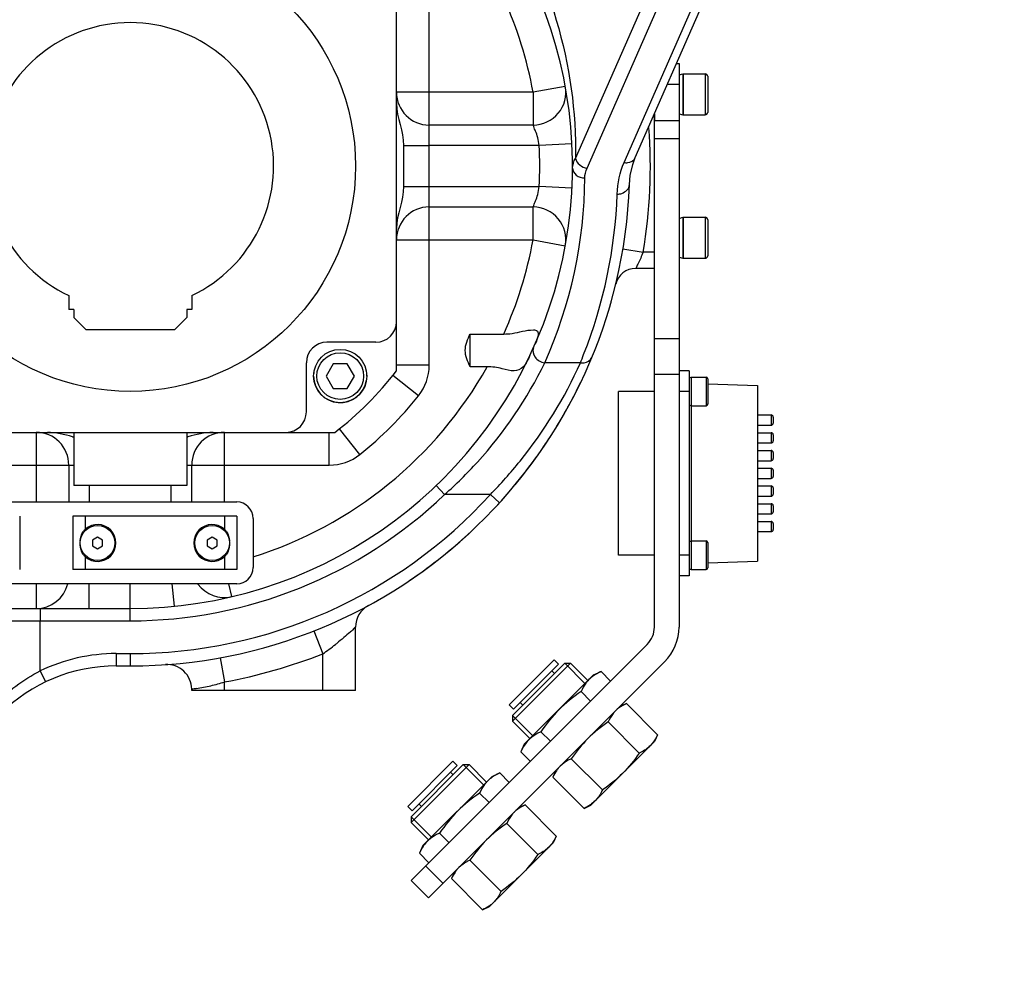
# Model space of a CAD drawing. Header units: millimetres. Extents: x 0 to 11890, y 0 to 8410.
# Tile 120 of 190: x 7767 to 8008, y 2105 to 2339. Entities that reach past the tile are written whole.
import ezdxf

# ---------------------------------------------------------------- set-up
doc = ezdxf.new("R2010")
doc.units = ezdxf.units.MM
doc.header["$LTSCALE"] = 653.95
doc.layers.get('0').update_dxf_attribs({"linetype": 'CONTINUOUS'})
for name, color, linetype in [('304103000081DXF_CONTINUOUS_LINE', 7, 'CONTINUOUS'), ('304105000021DXF_CONTINUOUS_LINE', 7, 'CONTINUOUS'), ('304105000321DXF_CONTINUOUS_LINE', 7, 'CONTINUOUS'), ('304105000322DXF_CONTINUOUS_LINE', 7, 'CONTINUOUS'), ('304110000233DXF_CONTINUOUS_LINE', 7, 'CONTINUOUS'), ('304304000102DXF_CONTINUOUS_LINE', 7, 'CONTINUOUS'), ('501023000020DXF_CONTINUOUS_LINE', 7, 'CONTINUOUS'), ('501023000058DXF_CONTINUOUS_LINE', 7, 'CONTINUOUS'), ('501023000091DXF_CONTINUOUS_LINE', 7, 'CONTINUOUS'), ('501025000002DXF_CONTINUOUS_LINE', 7, 'CONTINUOUS'), ('604006000001DXF_CONTINUOUS_LINE', 7, 'CONTINUOUS'), ('604006000004DXF_CONTINUOUS_LINE', 7, 'CONTINUOUS'), ('604006000006DXF_CONTINUOUS_LINE', 7, 'CONTINUOUS'), ('627001000004DXF_CONTINUOUS_LINE', 7, 'CONTINUOUS'), ('R180-1-YUNDONGFANWDXF_DIMENSION', 7, 'CONTINUOUS')]:
    doc.layers.add(name, color=color, linetype=linetype)
doc.styles.get("Standard").update_dxf_attribs({"font": 'txt', "width": 0.7})
doc.dimstyles.new('DIMSTYLE_1', dxfattribs={"dimtxt": 100, "dimasz": 60, "dimexe": 5, "dimexo": 0.2, "dimgap": 2.5, "dimtad": 1, "dimdsep": 46, "dimtxsty": 'Standard', "dimblk": '_FILLED', "dimblk1": '_FILLED', "dimblk2": '_FILLED', "dimcen": 0.09, "dimclrt": 5, "dimazin": 2, "dimtp": 0.01, "dimtm": 0.01, "dimtfac": 1, "dimtofl": 0, "dimtmove": 0, "dimatfit": 3, "dimldrblk": '_FILLED', "dimfxl": 0, "dimtolj": 1, "dimarcsym": 0})
doc.dimstyles.new('DIMSTYLE_3', dxfattribs={"dimtxt": 100, "dimasz": 60, "dimexe": 5, "dimexo": 0.2, "dimtad": 1, "dimdsep": 46, "dimtxsty": 'Standard', "dimblk": '_FILLED', "dimblk1": '_FILLED', "dimblk2": '_FILLED', "dimcen": 0.09, "dimclrt": 5, "dimazin": 2, "dimtp": 0.01, "dimtm": 0.01, "dimtfac": 1, "dimtofl": 0, "dimtmove": 0, "dimatfit": 3, "dimldrblk": '_FILLED', "dimfxl": 0, "dimtolj": 1, "dimarcsym": 0})

# ---------------------------------------------------------------- blocks, each defined once
blk = doc.blocks.new('_FILLED')
at = {"color": 0, "linetype": 'ByBlock'}
blk.add_solid([(0, 0), (-1, 0.1667), (-1, -0.1667)], dxfattribs=at)
blk = doc.blocks.new('*D10')
at = {"layer": 'R180-1-YUNDONGFANWDXF_DIMENSION', "color": 2, "linetype": 'Continuous'}
for p, q in [((5880.19, 2302.8), (9517.25, 3075.58)), ((8968.84, 2959.06), (5880.19, 2302.8)), ((8968.84, 2959.06), (8968.84, 2959.06))]:
    blk.add_line(p, q, dxfattribs=at)
at = {"layer": 'R180-1-YUNDONGFANWDXF_DIMENSION', "color": 2, "linetype": 'Continuous', "xscale": 60, "yscale": 60, "zscale": 60, "rotation": 191.9960419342}
blk.add_blockref('_FILLED', (8968.84, 2959.06), dxfattribs=at)
blk = doc.blocks.new('*D11')
at = {"layer": 'R180-1-YUNDONGFANWDXF_DIMENSION', "color": 2, "linetype": 'Continuous'}
for p, q in [((7289.61, 2750.8), (7289.61, 1625.18)), ((8189.61, 2750.8), (8189.61, 1625.18)), ((7289.61, 1675.18), (7739.61, 1675.18)), ((8189.61, 1675.18), (7739.61, 1675.18))]:
    blk.add_line(p, q, dxfattribs=at)
at = {"layer": 'R180-1-YUNDONGFANWDXF_DIMENSION', "color": 2, "linetype": 'Continuous', "xscale": 60, "yscale": 60, "zscale": 60, "rotation": 180}
blk.add_blockref('_FILLED', (7289.61, 1675.18), dxfattribs=at)
at = {"layer": 'R180-1-YUNDONGFANWDXF_DIMENSION', "color": 2, "linetype": 'Continuous', "xscale": 60, "yscale": 60, "zscale": 60}
blk.add_blockref('_FILLED', (8189.61, 1675.18), dxfattribs=at)
blk = doc.blocks.new('*D12')
at = {"layer": 'R180-1-YUNDONGFANWDXF_DIMENSION', "color": 2, "linetype": 'Continuous'}
for p, q in [((7058.28, 2975.8), (7058.28, 1402.59)), ((8408.28, 2975.8), (8408.28, 1402.59)), ((7058.28, 1452.59), (7733.28, 1452.59)), ((8408.28, 1452.59), (7733.28, 1452.59))]:
    blk.add_line(p, q, dxfattribs=at)
at = {"layer": 'R180-1-YUNDONGFANWDXF_DIMENSION', "color": 2, "linetype": 'Continuous', "xscale": 60, "yscale": 60, "zscale": 60, "rotation": 180}
blk.add_blockref('_FILLED', (7058.28, 1452.59), dxfattribs=at)
at = {"layer": 'R180-1-YUNDONGFANWDXF_DIMENSION', "color": 2, "linetype": 'Continuous', "xscale": 60, "yscale": 60, "zscale": 60}
blk.add_blockref('_FILLED', (8408.28, 1452.59), dxfattribs=at)

msp = doc.modelspace()

# ---------------------------------------------------------------- linework, layer by layer
at = {"layer": '304103000081DXF_CONTINUOUS_LINE', "color": 9, "linetype": 'Continuous'}
for p, q in [((7902.891, 2304.669), (7932.596, 2372.302)), ((7905.745, 2302.256), (7936.193, 2371.583)), ((7914.769, 2303.652), (7941.845, 2365.302)), ((7867.193, 2254.192), (7867.193, 2351.413)), ((7892.559, 2320.802), (7859.193, 2320.802)), ((7900.429, 2322.242), (7892.559, 2320.802)), ((7892.559, 2320.802), (7892.559, 2312.802)), ((7902.058, 2308.202), (7894.068, 2307.802)), ((7860.948, 2307.8), (7867.193, 2307.801)), ((7894.068, 2307.803), (7867.193, 2307.802)), ((7860.948, 2297.805), (7867.193, 2297.804)), ((7867.193, 2297.802), (7894.068, 2297.802)), ((7902.058, 2297.402), (7894.068, 2297.802)), ((7892.559, 2284.802), (7892.559, 2292.802)), ((7859.193, 2284.802), (7892.559, 2284.802)), ((7892.559, 2284.802), (7900.429, 2283.362)), ((7914.513, 2282.629), (7919.445, 2281.802)), ((7922.193, 2281.802), (7919.445, 2281.802)), ((7867.193, 2254.192), (7859.193, 2254.192)), ((7904.112, 2254.796), (7895.396, 2254.795)), ((7864.577, 2246.713), (7858.321, 2251.699)), ((7850.282, 2232.418), (7845.296, 2238.674)), ((7771.193, 2237.802), (7771.193, 2220.802)), ((7817.193, 2220.802), (7817.193, 2237.802)), ((7842.803, 2229.802), (7842.803, 2237.802)), ((7745.582, 2229.802), (7780.393, 2229.802)), ((7807.993, 2229.802), (7842.803, 2229.802)), ((7784.193, 2224.802), (7784.193, 2220.802)), ((7804.193, 2220.802), (7804.193, 2224.802)), ((7868.879, 2224.79), (7870.954, 2222.623)), ((7882.126, 2222.623), (7870.955, 2222.624)), ((7882.126, 2222.623), (7884.343, 2220.602)), ((7771.193, 2200.802), (7771.193, 2194.802)), ((7784.193, 2194.802), (7784.193, 2200.802)), ((7794.193, 2191.802), (7794.193, 2200.802)), ((7804.993, 2195.344), (7804.444, 2200.802)), ((7819.033, 2197.698), (7818.299, 2200.802)), ((7772.193, 2194.802), (7772.193, 2191.802)), ((7740.986, 2191.802), (7794.193, 2191.802)), ((7772.194, 2179.587), (7772.193, 2191.802)), ((7838.99, 2189.324), (7841.193, 2183.744)), ((7790.761, 2183.802), (7794.193, 2183.802)), ((7790.761, 2183.802), (7790.761, 2180.802)), ((7794.193, 2183.802), (7794.193, 2180.802)), ((7841.193, 2174.802), (7841.193, 2183.744)), ((7816.115, 2182.788), (7817.193, 2176.886)), ((7772.193, 2179.587), (7773.488, 2176.881)), ((7817.193, 2174.802), (7817.191, 2176.885))]:
    msp.add_line(p, q, dxfattribs=at)
at = {"layer": '304103000081DXF_CONTINUOUS_LINE', "color": 7, "linetype": 'Continuous'}
for p, q in [((7917.516, 2304.859), (7944.083, 2365.35)), ((7922.193, 2315.508), (7922.193, 2313.805)), ((7892.559, 2312.802), (7867.193, 2312.802)), ((7860.948, 2307.8), (7860.948, 2297.805)), ((7916.108, 2298.266), (7916.108, 2298.268)), ((7867.193, 2292.802), (7892.559, 2292.802)), ((7922.193, 2277.802), (7917.599, 2277.802)), ((7877.193, 2261.802), (7885.401, 2261.802)), ((7877.193, 2253.802), (7877.193, 2261.802)), ((7881.365, 2253.802), (7877.193, 2253.802)), ((7779.193, 2229.802), (7779.193, 2220.802)), ((7809.193, 2220.802), (7809.193, 2229.802)), ((7672.39, 2194.802), (7794.193, 2194.802)), ((7849.193, 2174.802), (7849.193, 2190.272)), ((7790.761, 2180.802), (7794.193, 2180.802)), ((7809.193, 2174.802), (7809.193, 2175.119)), ((7849.193, 2174.802), (7809.193, 2174.802))]:
    msp.add_line(p, q, dxfattribs=at)
msp.add_lwpolyline([(7916.108, 2298.266), (7916.302, 2300.511), (7916.879, 2303.141), (7917.516, 2304.86)], dxfattribs=at)
for centre, radius, start, end in [((7794.193, 2302.802), 108, 270, 48.15248), ((7867.193, 2320.802), 8, 180, 270), ((7892.559, 2320.802), 8, 270, 10.36976), ((7794.193, 2302.802), 122, 270, 357.87032), ((7867.193, 2284.802), 8, 90, 180), ((7892.56, 2284.802), 8, 349.62942, 90.00061), ((7917.599, 2272.802), 5, 90, 166.33763), ((7794.193, 2302.802), 122, 343.83855, 344.32824), ((7794.193, 2302.802), 122, 328.65569, 334.3489), ((7771.193, 2229.802), 8, 0, 90), ((7798.46, 2306.209), 71.871, 255.20592, 255.43981), ((7789.92, 2306.228), 71.891, 284.56012, 284.79396), ((7817.193, 2229.802), 8, 90, 180), ((7794.193, 2302.802), 122, 325.75656, 327.6273), ((7794.193, 2302.802), 122, 320.37539, 324.48029), ((7794.193, 2302.802), 122, 317.28325, 318.6603), ((7794.193, 2302.802), 122, 309.10057, 313.01873), ((7794.193, 2302.802), 122, 303.90185, 307.94331), ((7771.193, 2202.802), 8, 270, 345.43769), ((7817.193, 2205.483), 8, 215.96509, 283.29707), ((7855.193, 2190.272), 6, 118.45897, 179.99885), ((7794.193, 2302.802), 122, 299.27959, 299.85902), ((7790.761, 2140.802), 40, 90, 135.00095), ((7803.193, 2175.119), 6, 0.00002, 94.03194)]:
    msp.add_arc(centre, radius, start, end, dxfattribs=at)
at = {"layer": '304103000081DXF_CONTINUOUS_LINE', "color": 9, "linetype": 'Continuous'}
for centre, radius, start, end in [((7794.193, 2302.802), 100, 10.36976, 24.20483), ((7794.193, 2302.802), 127, 350.4822, 4.24077), ((7794.193, 2302.802), 100, 357.13352, 2.8665), ((7794.198, 2300.388), 110.995, 335.74639, 359.74), ((7794.199, 2300.388), 118.994, 338.49478, 357.87059), ((7794.193, 2302.802), 100, 335.79517, 349.63024), ((7794.135, 2300.418), 119.065, 337.46999, 338.49277), ((7794.193, 2302.802), 100, 287.46458, 330.65942), ((7855.193, 2254.192), 12, 321.44877, 360), ((7794.193, 2302.802), 90, 308.55123, 321.44877), ((7842.803, 2241.802), 12, 270, 308.55123), ((7794.193, 2302.802), 111, 270, 313.75271), ((7794.193, 2302.802), 119, 270, 317.64097), ((7805.217, 2235.75), 63.237, 304.67418, 308.19072), ((7803.768, 2237.606), 65.591, 308.1828, 308.52641), ((7790.761, 2140.802), 43, 90, 115.58178), ((7794.193, 2302.802), 128, 280.35096, 291.5423), ((7803.835, 2218.252), 43.465, 278.57547, 283.36483), ((7803.474, 2219.758), 45.014, 283.36908, 287.74215)]:
    msp.add_arc(centre, radius, start, end, dxfattribs=at)
for points, knots in [([(7875.488, 2382.302), (7878.656, 2378.305), (7894.487, 2355.671), (7903.419, 2327.232), (7902.891, 2304.669)], [0, 0, 0, 0, 0.1843441, 1, 1, 1, 1]), ([(7894.068, 2307.803), (7893.984, 2308.449), (7893.727, 2309.614), (7893.318, 2311.245), (7892.742, 2312.05), (7892.701, 2312.777), (7892.559, 2312.802)], [0, 0, 0, 0, 0.3728617, 0.6936575, 0.9175959, 1, 1, 1, 1]), ([(7914.769, 2303.652), (7915.061, 2303.607), (7916.092, 2303.551), (7917.216, 2304.178), (7917.516, 2304.859)], [0, 0, 0, 0, 0.2843017, 1, 1, 1, 1]), ([(7902.192, 2302.311), (7902.189, 2301.67), (7902.987, 2300.279), (7904.444, 2299.886), (7905.192, 2299.885)], [0, 0, 0, 0, 0.4618231, 1, 1, 1, 1]), ([(7892.559, 2292.802), (7892.69, 2292.862), (7892.756, 2293.509), (7893.31, 2294.384), (7893.73, 2295.982), (7893.984, 2297.156), (7894.068, 2297.802)], [0, 0, 0, 0, 0.0824211, 0.3063609, 0.6271507, 1, 1, 1, 1]), ([(7913.11, 2295.967), (7913.49, 2295.962), (7914.802, 2296.098), (7916.072, 2297.32), (7916.108, 2298.266)], [0, 0, 0, 0, 0.2860003, 1, 1, 1, 1]), ([(7919.445, 2281.802), (7919.255, 2281.299), (7918.857, 2280.387), (7918.346, 2279.088), (7917.797, 2278.43), (7917.722, 2277.825), (7917.599, 2277.802)], [0, 0, 0, 0, 0.3658692, 0.6864365, 0.9148822, 1, 1, 1, 1]), ([(7892.661, 2258.439), (7892.348, 2257.745), (7892.836, 2255.77), (7894.493, 2254.938), (7895.396, 2254.794)], [0, 0, 0, 0, 0.4541912, 1, 1, 1, 1]), ([(7904.111, 2254.794), (7904.408, 2254.751), (7905.456, 2254.703), (7906.593, 2255.36), (7906.882, 2256.057)], [0, 0, 0, 0, 0.2843712, 1, 1, 1, 1]), ([(7870.954, 2222.624), (7873.762, 2225.124), (7883.387, 2234.633), (7891.142, 2246.011), (7895.396, 2254.795)], [0, 0, 0, 0, 0.2780769, 1, 1, 1, 1]), ([(7882.126, 2222.623), (7884.673, 2225.221), (7893.349, 2234.957), (7900.286, 2246.219), (7904.112, 2254.796)], [0, 0, 0, 0, 0.2792114, 1, 1, 1, 1]), ([(7849.193, 2190.272), (7849.227, 2190.443), (7848.402, 2189.35), (7847.771, 2189.046), (7846.237, 2187.566), (7845.207, 2186.757), (7844.623, 2186.292)], [0, 0, 0, 0, 0.086257, 0.3139445, 0.6307989, 1, 1, 1, 1]), ([(7810.317, 2175.273), (7810.038, 2175.231), (7809.906, 2175.099), (7809.123, 2175.185), (7809.193, 2175.119)], [0, 0, 0, 0, 0.7454078, 1, 1, 1, 1])]:
    msp.add_open_spline(points, degree=3, knots=knots, dxfattribs=at)
at = {"layer": '304103000081DXF_CONTINUOUS_LINE', "color": 7, "linetype": 'Continuous'}
for points in [[(7859.193, 2318.049), (7859.193, 2314.583), (7860.949, 2311.266), (7860.948, 2307.8)], [(7860.948, 2297.805), (7860.949, 2294.338), (7859.193, 2291.022), (7859.193, 2287.555)], [(7893.797, 2261.478), (7893.667, 2260.726), (7893.348, 2260.016), (7893.046, 2259.314)], [(7780.108, 2236.72), (7778.092, 2237.252), (7776.031, 2237.802), (7773.946, 2237.802)], [(7814.44, 2237.802), (7812.354, 2237.802), (7810.294, 2237.252), (7808.277, 2236.72)]]:
    msp.add_open_spline(points, degree=3, dxfattribs=at)
at = {"layer": '304103000081DXF_CONTINUOUS_LINE', "color": 9, "linetype": 'Continuous'}
for points in [[(7902.192, 2302.311), (7902.195, 2303.131), (7902.491, 2303.954), (7902.891, 2304.669)], [(7902.891, 2304.669), (7903.155, 2303.451), (7904.514, 2302.447), (7905.745, 2302.256)], [(7913.11, 2295.967), (7913.208, 2298.586), (7913.715, 2301.253), (7914.769, 2303.652)], [(7905.192, 2299.885), (7905.195, 2300.696), (7905.418, 2301.513), (7905.745, 2302.256)], [(7761.026, 2171.208), (7764.22, 2174.593), (7768.044, 2177.481), (7772.194, 2179.587)]]:
    msp.add_open_spline(points, degree=3, dxfattribs=at)
at = {"layer": '304103000081DXF_CONTINUOUS_LINE', "color": 7, "linetype": 'Continuous'}
for points, knots in [([(7885.401, 2261.802), (7886.073, 2261.802), (7888.506, 2261.968), (7890.861, 2262.802), (7892.62, 2262.802)], [0, 0, 0, 0, 0.2763061, 1, 1, 1, 1]), ([(7892.62, 2262.802), (7892.969, 2262.802), (7893.832, 2262.701), (7893.856, 2261.82), (7893.797, 2261.478)], [0, 0, 0, 0, 0.5011038, 1, 1, 1, 1]), ([(7877.193, 2253.802), (7876.59, 2255.057), (7875.394, 2257.802), (7876.59, 2260.548), (7877.193, 2261.802)], [0, 0, 0, 0, 0.4999997, 1, 1, 1, 1]), ([(7891.753, 2256.481), (7891.289, 2255.518), (7890.59, 2253.724), (7888.72, 2252.802), (7887.937, 2252.802)], [0, 0, 0, 0, 0.5770115, 1, 1, 1, 1]), ([(7887.937, 2252.802), (7886.94, 2252.802), (7884.787, 2253.466), (7882.584, 2253.802), (7881.365, 2253.802)], [0, 0, 0, 0, 0.4500604, 1, 1, 1, 1])]:
    msp.add_open_spline(points, degree=3, knots=knots, dxfattribs=at)
at = {"layer": '304105000021DXF_CONTINUOUS_LINE', "color": 7, "linetype": 'Continuous'}
for p, q in [((7767.193, 2217.302), (7767.193, 2204.302)), ((7820.193, 2217.302), (7780.193, 2217.302)), ((7780.193, 2217.302), (7780.193, 2204.302)), ((7820.193, 2217.302), (7820.193, 2204.302)), ((7820.193, 2204.302), (7780.193, 2204.302))]:
    msp.add_line(p, q, dxfattribs=at)
at = {"layer": '304105000021DXF_CONTINUOUS_LINE', "color": 9, "linetype": 'Continuous'}
for p, q in [((7783.193, 2217.302), (7783.193, 2214.156)), ((7817.193, 2217.302), (7817.193, 2214.156)), ((7783.193, 2207.448), (7783.193, 2204.302)), ((7817.193, 2207.448), (7817.193, 2204.302))]:
    msp.add_line(p, q, dxfattribs=at)
at = {"layer": '304105000021DXF_CONTINUOUS_LINE', "color": 7, "linetype": 'Continuous'}
for centre, start, end in [((7786.193, 2210.802), 228.18969, 131.81031), ((7814.193, 2210.802), 48.18969, 311.81031)]:
    msp.add_arc(centre, 4.5, start, end, dxfattribs=at)
for points, knots in [([(7781.978, 2211.296), (7782.042, 2212.08), (7782.326, 2213.153), (7782.995, 2213.98), (7783.193, 2214.156)], [0, 0, 0, 0, 0.7481985, 1, 1, 1, 1]), ([(7817.193, 2214.156), (7817.39, 2213.98), (7818.06, 2213.153), (7818.344, 2212.08), (7818.407, 2211.296)], [0, 0, 0, 0, 0.251802, 1, 1, 1, 1]), ([(7783.193, 2207.448), (7782.995, 2207.625), (7782.326, 2208.452), (7782.042, 2209.525), (7781.978, 2210.309)], [0, 0, 0, 0, 0.2518011, 1, 1, 1, 1]), ([(7818.407, 2210.309), (7818.344, 2209.525), (7818.06, 2208.452), (7817.39, 2207.625), (7817.193, 2207.448)], [0, 0, 0, 0, 0.748199, 1, 1, 1, 1])]:
    msp.add_open_spline(points, degree=3, knots=knots, dxfattribs=at)
at = {"layer": '304105000321DXF_CONTINUOUS_LINE', "color": 7, "linetype": 'Continuous'}
for p, q in [((7927.592, 2327.802), (7928.193, 2327.802)), ((7928.193, 2327.802), (7928.193, 2190.288)), ((7922.193, 2190.288), (7922.193, 2315.508)), ((7862.796, 2128.405), (7920.435, 2186.045)), ((7924.678, 2181.802), (7867.038, 2124.163)), ((7862.796, 2128.405), (7867.038, 2124.163))]:
    msp.add_line(p, q, dxfattribs=at)
at = {"layer": '304105000321DXF_CONTINUOUS_LINE', "color": 9, "linetype": 'Continuous'}
for p, q in [((7925.396, 2322.802), (7928.193, 2322.802)), ((7928.193, 2313.805), (7922.193, 2313.805)), ((7928.193, 2309.475), (7922.193, 2309.475)), ((7922.193, 2260.689), (7928.193, 2260.689)), ((7922.193, 2252.029), (7928.193, 2252.029)), ((7866.331, 2131.941), (7870.574, 2127.698))]:
    msp.add_line(p, q, dxfattribs=at)
at = {"layer": '304105000321DXF_CONTINUOUS_LINE', "color": 7, "linetype": 'Continuous'}
for radius in [6, 12]:
    msp.add_arc((7916.193, 2190.288), radius, 315, 360, dxfattribs=at)
at = {"layer": '304105000322DXF_CONTINUOUS_LINE', "color": 7, "linetype": 'Continuous'}
for p, q in [((7729.193, 2220.802), (7820.193, 2220.802)), ((7824.193, 2216.802), (7824.193, 2204.802)), ((7820.193, 2200.802), (7632.707, 2200.802))]:
    msp.add_line(p, q, dxfattribs=at)
for centre, start, end in [((7820.193, 2216.802), 0, 90), ((7820.193, 2204.802), 270, 360)]:
    msp.add_arc(centre, 4, start, end, dxfattribs=at)
at = {"layer": '304110000233DXF_CONTINUOUS_LINE', "color": 7, "linetype": 'Continuous'}
for p, q in [((7930.693, 2252.802), (7928.193, 2252.802)), ((7930.693, 2252.802), (7930.693, 2202.802)), ((7935.193, 2249.645), (7947.393, 2249.219)), ((7947.393, 2249.219), (7947.393, 2206.386)), ((7922.193, 2247.802), (7913.393, 2247.802)), ((7913.393, 2207.803), (7913.393, 2247.802)), ((7947.393, 2242.043), (7950.693, 2242.043)), ((7951.193, 2241.543), (7951.193, 2240.043)), ((7947.393, 2239.543), (7950.693, 2239.543)), ((7947.393, 2237.713), (7950.693, 2237.713)), ((7951.193, 2237.213), (7951.193, 2235.713)), ((7947.393, 2235.213), (7950.693, 2235.213)), ((7947.393, 2233.383), (7950.693, 2233.383)), ((7951.193, 2232.883), (7951.193, 2231.383)), ((7947.393, 2230.883), (7950.693, 2230.883)), ((7947.393, 2229.052), (7950.693, 2229.052)), ((7947.393, 2226.552), (7950.693, 2226.552)), ((7951.193, 2228.552), (7951.193, 2227.052)), ((7947.393, 2224.722), (7950.693, 2224.722)), ((7951.193, 2224.222), (7951.193, 2222.722)), ((7947.393, 2222.222), (7950.693, 2222.222)), ((7947.393, 2220.392), (7950.693, 2220.392)), ((7951.193, 2219.892), (7951.193, 2218.392)), ((7947.393, 2217.892), (7950.693, 2217.892)), ((7947.393, 2216.062), (7950.693, 2216.062)), ((7951.193, 2215.562), (7951.193, 2214.062)), ((7947.393, 2213.562), (7950.693, 2213.562)), ((7922.193, 2207.802), (7913.393, 2207.802)), ((7935.193, 2205.96), (7947.393, 2206.386)), ((7930.693, 2202.802), (7928.193, 2202.802))]:
    msp.add_line(p, q, dxfattribs=at)
at = {"layer": '304110000233DXF_CONTINUOUS_LINE', "color": 9, "linetype": 'Continuous'}
for p, q in [((7930.693, 2247.802), (7928.193, 2247.802)), ((7931.175, 2244.37), (7931.175, 2211.235)), ((7950.693, 2242.043), (7950.693, 2239.543)), ((7950.693, 2237.713), (7950.693, 2235.213)), ((7950.693, 2233.383), (7950.693, 2230.883)), ((7950.693, 2229.052), (7950.693, 2226.552)), ((7950.693, 2224.722), (7950.693, 2222.222)), ((7950.693, 2220.392), (7950.693, 2217.892)), ((7950.693, 2216.062), (7950.693, 2213.562)), ((7930.693, 2207.802), (7928.193, 2207.802))]:
    msp.add_line(p, q, dxfattribs=at)
at = {"layer": '304110000233DXF_CONTINUOUS_LINE', "color": 7, "linetype": 'Continuous'}
for centre, start, end in [((7950.693, 2241.543), 359.9999, 90), ((7950.693, 2240.043), 270, 0.0001), ((7950.693, 2237.213), 359.9999, 90), ((7950.693, 2235.713), 270, 0.0001), ((7950.693, 2232.883), 359.9999, 90), ((7950.693, 2231.383), 270, 0.0001), ((7950.693, 2228.552), 359.9999, 90), ((7950.693, 2227.052), 270, 0.0001), ((7950.693, 2224.222), 359.9999, 90), ((7950.693, 2222.722), 270, 0.0001), ((7950.693, 2219.892), 359.9999, 90), ((7950.693, 2218.392), 270, 0.0001), ((7950.693, 2215.562), 359.9999, 90), ((7950.693, 2214.062), 270, 0.0001)]:
    msp.add_arc(centre, 0.5, start, end, dxfattribs=at)
at = {"layer": '304304000102DXF_CONTINUOUS_LINE', "color": 7, "linetype": 'Continuous'}
for p, q in [((7859.193, 2252.812), (7859.193, 2352.792)), ((7779.193, 2271.18), (7779.193, 2267.802)), ((7809.193, 2271.18), (7809.193, 2267.802)), ((7780.393, 2267.802), (7779.193, 2267.802)), ((7780.393, 2267.802), (7780.393, 2265.802)), ((7809.193, 2267.802), (7807.993, 2267.802)), ((7807.993, 2267.802), (7807.993, 2265.802)), ((7780.393, 2265.802), (7783.393, 2262.802)), ((7804.993, 2262.802), (7807.993, 2265.802)), ((7804.993, 2262.802), (7783.393, 2262.802)), ((7854.193, 2259.802), (7842.193, 2259.802)), ((7837.193, 2242.802), (7837.193, 2254.802)), ((7744.203, 2237.802), (7844.183, 2237.802)), ((7780.393, 2237.802), (7780.393, 2224.802)), ((7807.993, 2237.802), (7807.993, 2224.802)), ((7807.993, 2224.802), (7780.393, 2224.802))]:
    msp.add_line(p, q, dxfattribs=at)
msp.add_circle((7794.193, 2302.802), 55, dxfattribs=at)
for centre, radius, start, end in [((7794.193, 2302.802), 35, 295.37693, 244.62307), ((7854.193, 2264.802), 5, 270, 360), ((7842.193, 2254.802), 5, 90, 180), ((7794.193, 2302.802), 82, 307.56305, 322.43695), ((7832.193, 2242.802), 5, 270, 360)]:
    msp.add_arc(centre, radius, start, end, dxfattribs=at)
at = {"layer": '501023000020DXF_CONTINUOUS_LINE', "color": 7, "linetype": 'Continuous'}
for p, q in [((7931.193, 2251.302), (7934.793, 2251.302)), ((7931.193, 2251.302), (7931.193, 2244.302)), ((7935.193, 2250.902), (7935.193, 2244.702)), ((7931.193, 2244.302), (7934.793, 2244.302)), ((7931.193, 2211.302), (7934.793, 2211.302)), ((7931.193, 2211.302), (7931.193, 2204.302)), ((7935.193, 2210.902), (7935.193, 2204.702)), ((7931.193, 2204.302), (7934.793, 2204.302))]:
    msp.add_line(p, q, dxfattribs=at)
at = {"layer": '501023000020DXF_CONTINUOUS_LINE', "color": 9, "linetype": 'Continuous'}
for p, q in [((7934.793, 2251.302), (7934.793, 2244.302)), ((7934.793, 2211.302), (7934.793, 2204.302))]:
    msp.add_line(p, q, dxfattribs=at)
at = {"layer": '501023000020DXF_CONTINUOUS_LINE', "color": 7, "linetype": 'Continuous'}
for centre, start, end in [((7934.793, 2250.902), 0, 90), ((7934.793, 2244.702), 270, 360), ((7934.793, 2210.902), 0, 90), ((7934.793, 2204.702), 270, 360)]:
    msp.add_arc(centre, 0.4, start, end, dxfattribs=at)
at = {"layer": '501023000058DXF_CONTINUOUS_LINE', "color": 7, "linetype": 'Continuous'}
for p, q in [((7929.193, 2325.302), (7934.593, 2325.302)), ((7929.193, 2325.302), (7929.193, 2315.302)), ((7935.193, 2324.702), (7935.193, 2315.902)), ((7929.193, 2315.302), (7934.593, 2315.302)), ((7929.193, 2290.302), (7934.593, 2290.302)), ((7929.193, 2290.302), (7929.193, 2280.302)), ((7935.193, 2289.702), (7935.193, 2280.902)), ((7914.384, 2282.302), (7914.455, 2282.302)), ((7929.193, 2280.302), (7934.593, 2280.302))]:
    msp.add_line(p, q, dxfattribs=at)
at = {"layer": '501023000058DXF_CONTINUOUS_LINE', "color": 9, "linetype": 'Continuous'}
for p, q in [((7934.593, 2325.302), (7934.593, 2315.302)), ((7934.593, 2290.302), (7934.593, 2280.302))]:
    msp.add_line(p, q, dxfattribs=at)
at = {"layer": '501023000058DXF_CONTINUOUS_LINE', "color": 7, "linetype": 'Continuous'}
for centre, start, end in [((7934.593, 2324.702), 0, 90), ((7934.593, 2315.902), 270, 360), ((7934.593, 2289.702), 0, 90), ((7934.593, 2280.902), 270, 360)]:
    msp.add_arc(centre, 0.6, start, end, dxfattribs=at)
at = {"layer": '501023000091DXF_CONTINUOUS_LINE', "color": 7, "linetype": 'Continuous'}
for p, q in [((7843.726, 2254.537), (7841.994, 2251.537)), ((7847.19, 2254.537), (7843.726, 2254.537)), ((7848.922, 2251.537), (7847.19, 2254.537)), ((7841.994, 2251.537), (7843.726, 2248.537)), ((7847.19, 2248.537), (7848.922, 2251.537)), ((7843.726, 2248.537), (7847.19, 2248.537))]:
    msp.add_line(p, q, dxfattribs=at)
msp.add_circle((7845.458, 2251.537), 6.5, dxfattribs=at)
at = {"layer": '501023000091DXF_CONTINUOUS_LINE', "color": 9, "linetype": 'Continuous'}
msp.add_circle((7845.458, 2251.537), 5.7, dxfattribs=at)
at = {"layer": '501025000002DXF_CONTINUOUS_LINE', "color": 7, "linetype": 'Continuous'}
for p, q in [((7786.193, 2212.246), (7784.943, 2211.524)), ((7787.443, 2211.524), (7786.193, 2212.246)), ((7814.193, 2212.246), (7812.943, 2211.524)), ((7815.443, 2211.524), (7814.193, 2212.246)), ((7784.943, 2211.524), (7784.943, 2210.081)), ((7784.943, 2210.081), (7786.193, 2209.359)), ((7786.193, 2209.359), (7787.443, 2210.081)), ((7787.443, 2210.081), (7787.443, 2211.524)), ((7812.943, 2211.524), (7812.943, 2210.081)), ((7812.943, 2210.081), (7814.193, 2209.359)), ((7814.193, 2209.359), (7815.443, 2210.081)), ((7815.443, 2210.081), (7815.443, 2211.524))]:
    msp.add_line(p, q, dxfattribs=at)
for centre in [(7786.193, 2210.802), (7814.193, 2210.802)]:
    msp.add_circle(centre, 4.25, dxfattribs=at)
at = {"layer": '604006000001DXF_CONTINUOUS_LINE', "color": 7, "linetype": 'Continuous'}
for p, q in [((7930.693, 2251.084), (7931.142, 2251.302)), ((7931.142, 2251.302), (7931.193, 2251.199)), ((7931.142, 2251.302), (7931.142, 2244.302)), ((7930.693, 2244.521), (7931.142, 2244.302)), ((7931.142, 2244.302), (7931.193, 2244.406)), ((7930.693, 2211.084), (7931.142, 2211.302)), ((7931.142, 2211.302), (7931.193, 2211.199)), ((7931.142, 2211.302), (7931.142, 2204.302)), ((7930.693, 2204.521), (7931.142, 2204.302)), ((7931.142, 2204.302), (7931.193, 2204.406))]:
    msp.add_line(p, q, dxfattribs=at)
at = {"layer": '604006000004DXF_CONTINUOUS_LINE', "color": 7, "linetype": 'Continuous'}
for start, end in [(180, 351.11609), (171.11609, 174.66386), (0, 5.34363)]:
    msp.add_arc((7845.458, 2251.537), 6.5, start, end, dxfattribs=at)
at = {"layer": '604006000006DXF_CONTINUOUS_LINE', "color": 7, "linetype": 'Continuous'}
for p, q in [((7928.193, 2325.025), (7929.154, 2325.302)), ((7929.154, 2325.302), (7929.154, 2315.302)), ((7929.154, 2325.302), (7929.193, 2325.167)), ((7928.193, 2315.579), (7929.154, 2315.302)), ((7929.154, 2315.302), (7929.193, 2315.438)), ((7928.193, 2290.025), (7929.154, 2290.302)), ((7929.154, 2290.302), (7929.154, 2280.302)), ((7929.154, 2290.302), (7929.193, 2290.167)), ((7928.193, 2280.579), (7929.154, 2280.302)), ((7929.154, 2280.302), (7929.193, 2280.438))]:
    msp.add_line(p, q, dxfattribs=at)
at = {"layer": '627001000004DXF_CONTINUOUS_LINE', "color": 7, "linetype": 'Continuous'}
for p, q in [((7897.727, 2182.287), (7886.696, 2171.256)), ((7900.272, 2181.438), (7887.545, 2168.711)), ((7887.545, 2167.296), (7901.687, 2181.438)), ((7898.788, 2181.226), (7887.757, 2170.195)), ((7897.727, 2182.287), (7898.788, 2181.226)), ((7900.272, 2181.438), (7901.687, 2181.438)), ((7905.929, 2177.196), (7901.687, 2181.438)), ((7907.308, 2178.575), (7890.408, 2161.675)), ((7897.144, 2179.582), (7897.78, 2178.946)), ((7907.308, 2178.575), (7909.16, 2179.419)), ((7911.485, 2177.094), (7909.16, 2179.419)), ((7905.956, 2177.184), (7905.951, 2177.178)), ((7906.586, 2172.195), (7904.261, 2174.52)), ((7886.696, 2171.256), (7887.757, 2170.195)), ((7889.401, 2171.839), (7890.037, 2171.203)), ((7913.707, 2170.832), (7915.349, 2171.597)), ((7915.349, 2171.597), (7922.958, 2163.988)), ((7887.545, 2168.711), (7887.545, 2167.296)), ((7891.787, 2163.054), (7887.545, 2167.296)), ((7910.858, 2167.106), (7918.467, 2159.497)), ((7896.788, 2162.397), (7894.463, 2164.722)), ((7922.958, 2163.988), (7922.193, 2162.347)), ((7890.408, 2161.675), (7889.564, 2159.823)), ((7891.805, 2163.032), (7891.799, 2163.026)), ((7922.193, 2162.347), (7906.636, 2146.79)), ((7891.889, 2157.498), (7889.564, 2159.823)), ((7872.978, 2157.538), (7861.947, 2146.507)), ((7872.978, 2157.538), (7874.039, 2156.478)), ((7901.877, 2158.125), (7909.486, 2150.516)), ((7875.524, 2156.69), (7862.796, 2143.962)), ((7862.796, 2142.548), (7876.938, 2156.69)), ((7874.039, 2156.478), (7863.008, 2145.447)), ((7872.395, 2154.834), (7873.031, 2154.197)), ((7875.524, 2156.69), (7876.938, 2156.69)), ((7881.181, 2152.447), (7876.938, 2156.69)), ((7882.559, 2153.826), (7884.411, 2154.67)), ((7886.736, 2152.346), (7884.411, 2154.67)), ((7898.151, 2155.275), (7897.386, 2153.634)), ((7882.559, 2153.826), (7865.66, 2136.926)), ((7881.208, 2152.435), (7881.202, 2152.429)), ((7897.386, 2153.634), (7904.995, 2146.025)), ((7881.837, 2147.447), (7879.512, 2149.771)), ((7864.652, 2147.091), (7865.288, 2146.454)), ((7861.947, 2146.507), (7863.008, 2145.447)), ((7888.959, 2146.083), (7890.6, 2146.848)), ((7890.6, 2146.848), (7898.209, 2139.239)), ((7904.995, 2146.025), (7906.636, 2146.79)), ((7862.796, 2143.962), (7862.796, 2142.548)), ((7867.038, 2138.305), (7862.796, 2142.548)), ((7886.109, 2142.358), (7893.719, 2134.748)), ((7872.039, 2137.649), (7869.714, 2139.973)), ((7867.056, 2138.283), (7867.05, 2138.277)), ((7897.444, 2137.598), (7881.888, 2122.041)), ((7898.209, 2139.239), (7897.444, 2137.598)), ((7865.66, 2136.926), (7864.815, 2135.074)), ((7867.14, 2132.75), (7864.815, 2135.074)), ((7877.128, 2133.376), (7884.737, 2125.767)), ((7873.402, 2130.527), (7872.637, 2128.885)), ((7872.637, 2128.885), (7880.246, 2121.276)), ((7880.246, 2121.276), (7881.888, 2122.041))]:
    msp.add_line(p, q, dxfattribs=at)
at = {"layer": '627001000004DXF_CONTINUOUS_LINE', "color": 2, "linetype": 'Continuous'}
for p, q in [((7900.272, 2181.438), (7905.222, 2176.489)), ((7887.545, 2168.711), (7892.494, 2163.761)), ((7875.524, 2156.69), (7880.473, 2151.74)), ((7862.796, 2143.962), (7867.746, 2139.012))]:
    msp.add_line(p, q, dxfattribs=at)
at = {"layer": '627001000004DXF_CONTINUOUS_LINE', "color": 7, "linetype": 'Continuous'}
for centre, radius, start, end in [((7915.269, 2167.314), 8.413, 305.76916, 306.29253), ((7905.037, 2150.554), 8.21, 139.79807, 145.54165), ((7901.67, 2153.714), 8.413, 323.70752, 324.22629), ((7890.52, 2142.565), 8.413, 305.76916, 306.29253), ((7880.288, 2125.805), 8.21, 139.79807, 145.54165), ((7876.921, 2128.965), 8.413, 323.70752, 324.22629)]:
    msp.add_arc(centre, radius, start, end, dxfattribs=at)
for points, knots in [([(7909.16, 2179.419), (7908.855, 2179.28), (7907.685, 2178.701), (7906.61, 2177.903), (7905.956, 2177.184)], [0, 0, 0, 0, 0.2564038, 1, 1, 1, 1]), ([(7905.951, 2177.178), (7905.777, 2176.986), (7905.107, 2176.172), (7904.59, 2175.242), (7904.261, 2174.52)], [0, 0, 0, 0, 0.2460139, 1, 1, 1, 1]), ([(7904.261, 2174.52), (7902.346, 2173.208), (7898.682, 2170.301), (7895.775, 2166.637), (7894.463, 2164.722)], [0, 0, 0, 0, 0.5, 1, 1, 1, 1]), ([(7915.349, 2171.597), (7915.147, 2171.503), (7914.366, 2171.116), (7913.626, 2170.637), (7913.13, 2170.217)], [0, 0, 0, 0, 0.254787, 1, 1, 1, 1]), ([(7912.665, 2169.79), (7912.477, 2169.601), (7911.752, 2168.795), (7911.203, 2167.845), (7910.858, 2167.106)], [0, 0, 0, 0, 0.2463224, 1, 1, 1, 1]), ([(7894.463, 2164.722), (7894.218, 2164.61), (7893.273, 2164.149), (7892.385, 2163.558), (7891.805, 2163.032)], [0, 0, 0, 0, 0.2554685, 1, 1, 1, 1]), ([(7922.958, 2163.988), (7922.841, 2163.737), (7922.357, 2162.771), (7921.72, 2161.874), (7921.151, 2161.304)], [0, 0, 0, 0, 0.2556986, 1, 1, 1, 1]), ([(7891.799, 2163.026), (7891.56, 2162.809), (7890.645, 2161.871), (7889.973, 2160.72), (7889.564, 2159.823)], [0, 0, 0, 0, 0.2464685, 1, 1, 1, 1]), ([(7920.187, 2160.487), (7920.054, 2160.392), (7919.506, 2160.02), (7918.919, 2159.708), (7918.467, 2159.497)], [0, 0, 0, 0, 0.2467526, 1, 1, 1, 1]), ([(7901.877, 2158.125), (7901.626, 2158.008), (7900.66, 2157.524), (7899.762, 2156.887), (7899.193, 2156.318)], [0, 0, 0, 0, 0.2556986, 1, 1, 1, 1]), ([(7884.411, 2154.67), (7884.106, 2154.531), (7882.936, 2153.952), (7881.861, 2153.154), (7881.208, 2152.435)], [0, 0, 0, 0, 0.2564038, 1, 1, 1, 1]), ([(7881.202, 2152.429), (7881.028, 2152.237), (7880.358, 2151.424), (7879.841, 2150.493), (7879.512, 2149.771)], [0, 0, 0, 0, 0.2460139, 1, 1, 1, 1]), ([(7879.512, 2149.771), (7877.598, 2148.459), (7873.934, 2145.552), (7871.026, 2141.888), (7869.714, 2139.973)], [0, 0, 0, 0, 0.5, 1, 1, 1, 1]), ([(7909.486, 2150.516), (7909.415, 2150.363), (7909.124, 2149.769), (7908.784, 2149.197), (7908.496, 2148.796)], [0, 0, 0, 0, 0.2536943, 1, 1, 1, 1]), ([(7887.917, 2145.041), (7887.728, 2144.853), (7887.003, 2144.047), (7886.454, 2143.097), (7886.109, 2142.358)], [0, 0, 0, 0, 0.2463224, 1, 1, 1, 1]), ([(7890.6, 2146.848), (7890.399, 2146.754), (7889.617, 2146.368), (7888.877, 2145.888), (7888.381, 2145.468)], [0, 0, 0, 0, 0.254787, 1, 1, 1, 1]), ([(7869.714, 2139.973), (7869.47, 2139.862), (7868.525, 2139.401), (7867.636, 2138.81), (7867.056, 2138.283)], [0, 0, 0, 0, 0.2554685, 1, 1, 1, 1]), ([(7867.05, 2138.277), (7866.812, 2138.06), (7865.896, 2137.122), (7865.224, 2135.971), (7864.815, 2135.074)], [0, 0, 0, 0, 0.2464685, 1, 1, 1, 1]), ([(7898.209, 2139.239), (7898.093, 2138.988), (7897.608, 2138.023), (7896.971, 2137.125), (7896.402, 2136.556)], [0, 0, 0, 0, 0.2556986, 1, 1, 1, 1]), ([(7895.438, 2135.738), (7895.305, 2135.643), (7894.757, 2135.271), (7894.17, 2134.959), (7893.719, 2134.748)], [0, 0, 0, 0, 0.2467526, 1, 1, 1, 1]), ([(7877.128, 2133.376), (7876.877, 2133.259), (7875.911, 2132.775), (7875.014, 2132.138), (7874.444, 2131.569)], [0, 0, 0, 0, 0.2556986, 1, 1, 1, 1]), ([(7884.737, 2125.767), (7884.666, 2125.615), (7884.376, 2125.02), (7884.036, 2124.448), (7883.747, 2124.047)], [0, 0, 0, 0, 0.2536943, 1, 1, 1, 1])]:
    msp.add_open_spline(points, degree=3, knots=knots, dxfattribs=at)
for points in [[(7910.858, 2167.106), (7909.109, 2165.896), (7907.433, 2164.558), (7905.929, 2163.054)], [(7905.929, 2163.054), (7904.425, 2161.55), (7903.087, 2159.874), (7901.877, 2158.125)], [(7918.467, 2159.497), (7917.257, 2157.748), (7915.919, 2156.072), (7914.415, 2154.568)], [(7921.151, 2161.304), (7920.871, 2161.025), (7920.568, 2160.767), (7920.249, 2160.532)], [(7898.267, 2155.199), (7897.928, 2154.706), (7897.639, 2154.177), (7897.386, 2153.634)], [(7914.415, 2154.568), (7912.911, 2153.064), (7911.235, 2151.726), (7909.486, 2150.516)], [(7907.678, 2147.832), (7907.336, 2147.49), (7906.959, 2147.18), (7906.56, 2146.906)], [(7908.451, 2148.734), (7908.216, 2148.415), (7907.958, 2148.112), (7907.678, 2147.832)], [(7906.56, 2146.906), (7906.067, 2146.567), (7905.538, 2146.278), (7904.995, 2146.025)], [(7886.109, 2142.358), (7884.36, 2141.147), (7882.685, 2139.809), (7881.181, 2138.305)], [(7881.181, 2138.305), (7879.677, 2136.801), (7878.338, 2135.125), (7877.128, 2133.376)], [(7896.402, 2136.556), (7896.122, 2136.276), (7895.819, 2136.018), (7895.5, 2135.784)], [(7893.719, 2134.748), (7892.508, 2132.999), (7891.17, 2131.324), (7889.666, 2129.82)], [(7873.518, 2130.45), (7873.179, 2129.957), (7872.89, 2129.428), (7872.637, 2128.885)], [(7889.666, 2129.82), (7888.162, 2128.316), (7886.486, 2126.977), (7884.737, 2125.767)], [(7882.93, 2123.084), (7882.587, 2122.741), (7882.21, 2122.432), (7881.811, 2122.157)], [(7883.702, 2123.985), (7883.468, 2123.666), (7883.21, 2123.363), (7882.93, 2123.084)], [(7881.811, 2122.157), (7881.318, 2121.818), (7880.789, 2121.529), (7880.246, 2121.276)]]:
    msp.add_open_spline(points, degree=3, dxfattribs=at)

# ---------------------------------------------------------------- dimensions: what is measured, and where the dimension line sits
at = {"layer": 'R180-1-YUNDONGFANWDXF_DIMENSION', "color": 2, "linetype": 'Continuous'}
dim = msp.add_radius_dim(center=(5880.193, 2302.802), mpoint=(8968.843, 2959.063), text='R<>', dimstyle='DIMSTYLE_3', override={"dimpost": '<>'}, dxfattribs=at)
dim.commit()
dim.dimension.update_dxf_attribs({"geometry": '*D10', "text_midpoint": (9032.749, 2998.199), "dimtype": 164})
dim = msp.add_linear_dim(base=(7058.283, 1452.585), p1=(8408.283, 2976.002), p2=(7058.283, 2976.002), angle=180, dimstyle='DIMSTYLE_1', dxfattribs=at)
dim.commit()
dim.dimension.update_dxf_attribs({"geometry": '*D12', "text_midpoint": (7593.283, 1452.585), "dimtype": 160})
dim = msp.add_linear_dim(base=(8189.613, 1675.176), p1=(7289.613, 2751.002), p2=(8189.613, 2751.002), dimstyle='DIMSTYLE_1', dxfattribs=at)
dim.commit()
dim.dimension.update_dxf_attribs({"geometry": '*D11', "text_midpoint": (7634.613, 1675.176), "dimtype": 160})

doc.saveas('drawing.dxf')
